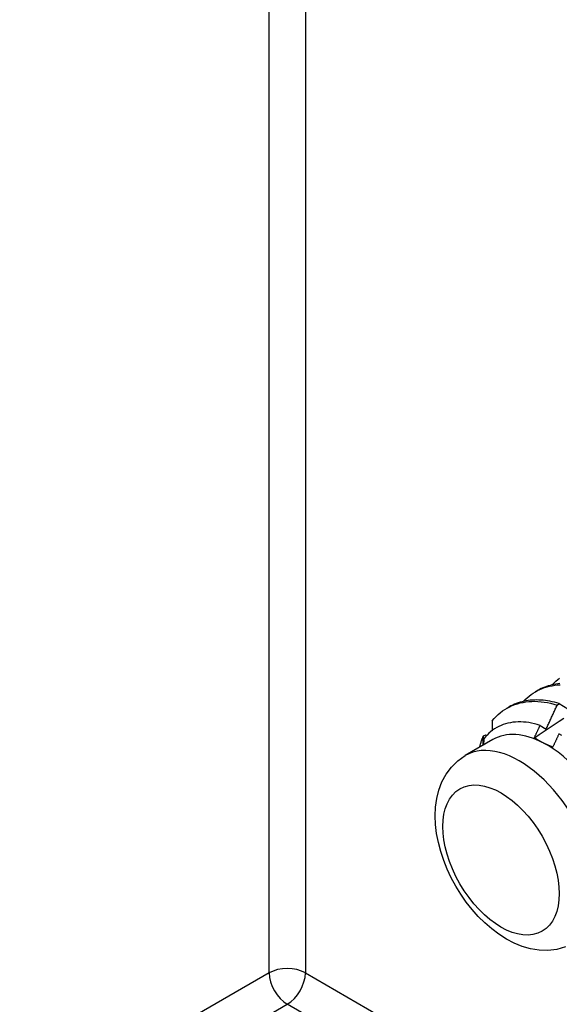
# Model space of a CAD drawing. Header units: inches. Extents: x 0 to 144, y -11 to 93.
# Tile 39 of 53: x 120.418 to 121.07, y 51.287 to 52.477. Entities that reach past the tile are written whole.
import ezdxf

# ---------------------------------------------------------------- set-up
doc = ezdxf.new("R2010")
doc.units = ezdxf.units.IN
doc.header["$LTSCALE"] = 8.616264
doc.header["$MEASUREMENT"] = 0
doc.layers.add('Visible Edges(ANSI)', color=7, linetype='Continuous', lineweight=25)
doc.layers.add('Visible Tangent Edges(ANSI)', color=7, linetype='Continuous', lineweight=25)

msp = doc.modelspace()

# ---------------------------------------------------------------- linework, layer by layer
at = {"layer": 'Visible Edges(ANSI)'}
for p, q in [((121.0412, 51.6649), (121.044, 51.6666)), ((121.0064, 51.6448), (121.0092, 51.6465)), ((121.0672, 51.6486), (121.0697, 51.6503)), ((121.0697, 51.6503), (121.0855, 51.6406)), ((121.0467, 51.624), (121.054, 51.6196)), ((120.9896, 51.6068), (120.9562, 51.5875)), ((120.9782, 51.6113), (120.9809, 51.6127)), ((120.9786, 51.6077), (120.9783, 51.6002)), ((120.9809, 51.6127), (120.9825, 51.6122))]:
    msp.add_line(p, q, dxfattribs=at)
at = {"layer": 'Visible Edges(ANSI)', "flags": 128}
for points in [[(121.0704, 51.6745), (121.068, 51.6742), (121.0656, 51.6739), (121.0633, 51.6735), (121.061, 51.673), (121.0588, 51.6724), (121.0566, 51.6718), (121.0544, 51.6711), (121.0522, 51.6703), (121.0501, 51.6694), (121.0481, 51.6685), (121.046, 51.6675), (121.0441, 51.6664)], [(121.0614, 51.6732), (121.0635, 51.6754), (121.0657, 51.6774), (121.0679, 51.6793), (121.0703, 51.6811)], [(121.0266, 51.6532), (121.0288, 51.6554), (121.0311, 51.6575), (121.0334, 51.6595), (121.0359, 51.6613), (121.0384, 51.6631), (121.041, 51.6647), (121.0437, 51.6661), (121.0464, 51.6674), (121.0492, 51.6686), (121.0521, 51.6697), (121.0551, 51.6706), (121.0581, 51.6714), (121.0612, 51.672), (121.0643, 51.6725), (121.0675, 51.6729), (121.0708, 51.6731)], [(120.9888, 51.6296), (120.9911, 51.6322), (120.9934, 51.6348), (120.9959, 51.6371), (120.9985, 51.6393), (121.0012, 51.6414), (121.004, 51.6433), (121.0069, 51.645), (121.0099, 51.6465), (121.0129, 51.6479), (121.0161, 51.6491), (121.0193, 51.6502), (121.0227, 51.6511), (121.0261, 51.6518), (121.0295, 51.6524), (121.033, 51.6528), (121.0366, 51.653), (121.0403, 51.6531), (121.044, 51.6529), (121.0478, 51.6526), (121.0516, 51.6522), (121.0554, 51.6515), (121.0593, 51.6507), (121.0632, 51.6497), (121.0672, 51.6486)], [(121.0697, 51.6503), (121.0669, 51.6511), (121.0641, 51.6519), (121.0613, 51.6525), (121.0585, 51.6531), (121.0558, 51.6536), (121.0531, 51.654), (121.0504, 51.6543), (121.0477, 51.6545), (121.045, 51.6546), (121.0424, 51.6547), (121.0398, 51.6546), (121.0372, 51.6545), (121.0347, 51.6543), (121.0322, 51.654), (121.0297, 51.6536), (121.0273, 51.6531), (121.0249, 51.6526), (121.0225, 51.6519), (121.0202, 51.6512), (121.0179, 51.6504), (121.0157, 51.6495), (121.0135, 51.6485), (121.0113, 51.6475), (121.0092, 51.6463)], [(121.054, 51.6196), (121.0545, 51.6208), (121.0551, 51.622), (121.0556, 51.6232), (121.0562, 51.6244), (121.0568, 51.6256), (121.0573, 51.6268), (121.0579, 51.628), (121.0584, 51.6292), (121.059, 51.6304), (121.0595, 51.6316), (121.0601, 51.6328), (121.0606, 51.634), (121.0612, 51.6353), (121.0617, 51.6365), (121.0623, 51.6377), (121.0628, 51.6389), (121.0634, 51.6401), (121.0639, 51.6413), (121.0645, 51.6425), (121.065, 51.6437), (121.0656, 51.6449), (121.0661, 51.6462), (121.0667, 51.6474), (121.0672, 51.6486)], [(121.0467, 51.624), (121.0432, 51.6251), (121.0398, 51.626), (121.0364, 51.6267), (121.0331, 51.6273), (121.0297, 51.6277), (121.0265, 51.628), (121.0232, 51.6282), (121.02, 51.6281), (121.0169, 51.628), (121.0138, 51.6277), (121.0108, 51.6272), (121.0078, 51.6266), (121.005, 51.6258), (121.0021, 51.6249), (120.9994, 51.6238), (120.9967, 51.6226), (120.9942, 51.6213), (120.9917, 51.6197), (120.9893, 51.6181), (120.9869, 51.6163), (120.9847, 51.6144), (120.9825, 51.6123), (120.9805, 51.6101), (120.9786, 51.6077)], [(120.9888, 51.6296), (120.9888, 51.6291), (120.9888, 51.6286), (120.9888, 51.6281), (120.9888, 51.6276), (120.9888, 51.6271), (120.9888, 51.6266), (120.9887, 51.6261), (120.9887, 51.6256), (120.9887, 51.6251), (120.9887, 51.6246), (120.9887, 51.6241), (120.9887, 51.6236), (120.9887, 51.6231), (120.9887, 51.6226), (120.9887, 51.6221), (120.9887, 51.6216), (120.9886, 51.6211), (120.9886, 51.6206), (120.9886, 51.6201), (120.9886, 51.6196), (120.9886, 51.6191), (120.9886, 51.6186), (120.9886, 51.6181), (120.9886, 51.6176)], [(121.0397, 51.6091), (121.0456, 51.6131), (121.0516, 51.6171), (121.0576, 51.621), (121.0635, 51.625), (121.0695, 51.629), (121.0755, 51.6329)], [(121.0397, 51.6091), (121.04, 51.6097), (121.0403, 51.6103), (121.0406, 51.611), (121.0408, 51.6116), (121.0411, 51.6122), (121.0414, 51.6128), (121.0417, 51.6134), (121.042, 51.6141), (121.0423, 51.6147), (121.0426, 51.6153), (121.0429, 51.6159), (121.0432, 51.6166), (121.0435, 51.6172), (121.0438, 51.6178), (121.0441, 51.6184), (121.0444, 51.619), (121.0447, 51.6197), (121.045, 51.6203), (121.0452, 51.6209), (121.0455, 51.6215), (121.0458, 51.6222), (121.0461, 51.6228), (121.0464, 51.6234), (121.0467, 51.624)], [(120.9736, 51.5975), (120.9737, 51.5981), (120.9739, 51.5987), (120.9741, 51.5993), (120.9742, 51.5999), (120.9744, 51.6005), (120.9746, 51.6011), (120.9747, 51.6017), (120.9749, 51.6023), (120.9751, 51.6028), (120.9753, 51.6034), (120.9755, 51.604), (120.9756, 51.6046), (120.9758, 51.6052), (120.976, 51.6057), (120.9762, 51.6063), (120.9764, 51.6069), (120.9766, 51.6075), (120.9768, 51.608), (120.9771, 51.6086), (120.9773, 51.6091), (120.9775, 51.6097), (120.9777, 51.6102), (120.9779, 51.6108), (120.9782, 51.6113)], [(120.9777, 51.5999), (120.9777, 51.6004), (120.9777, 51.6008), (120.9778, 51.6013), (120.9778, 51.6018), (120.9778, 51.6023), (120.9778, 51.6027), (120.9778, 51.6032), (120.9779, 51.6037), (120.9779, 51.6042), (120.9779, 51.6047), (120.9779, 51.6051), (120.9779, 51.6056), (120.978, 51.6061), (120.978, 51.6066), (120.978, 51.607), (120.978, 51.6075), (120.978, 51.608), (120.9781, 51.6085), (120.9781, 51.609), (120.9781, 51.6094), (120.9781, 51.6099), (120.9781, 51.6104), (120.9781, 51.6109), (120.9782, 51.6113)], [(121.0502, 51.603), (121.0497, 51.6032), (121.0492, 51.6034), (121.0488, 51.6037), (121.0483, 51.6039), (121.0479, 51.6042), (121.0474, 51.6044), (121.047, 51.6047), (121.0465, 51.6049), (121.0461, 51.6052), (121.0456, 51.6054), (121.0452, 51.6057), (121.0447, 51.6059), (121.0443, 51.6062), (121.0439, 51.6065), (121.0434, 51.6067), (121.043, 51.607), (121.0426, 51.6072), (121.0422, 51.6075), (121.0417, 51.6078), (121.0413, 51.608), (121.0409, 51.6083), (121.0405, 51.6086), (121.0401, 51.6088), (121.0397, 51.6091)], [(121.0619, 51.5976), (121.0614, 51.5978), (121.0609, 51.598), (121.0604, 51.5983), (121.0599, 51.5985), (121.0594, 51.5987), (121.0589, 51.5989), (121.0584, 51.5991), (121.0579, 51.5993), (121.0574, 51.5995), (121.0569, 51.5997), (121.0564, 51.6), (121.0559, 51.6002), (121.0554, 51.6004), (121.0549, 51.6006), (121.0544, 51.6009), (121.0539, 51.6011), (121.0535, 51.6013), (121.053, 51.6015), (121.0525, 51.6018), (121.052, 51.602), (121.0516, 51.6022), (121.0511, 51.6025), (121.0506, 51.6027), (121.0502, 51.603)], [(121.0694, 51.6139), (121.0691, 51.6132), (121.0688, 51.6125), (121.0685, 51.6118), (121.0682, 51.6112), (121.0679, 51.6105), (121.0676, 51.6098), (121.0673, 51.6091), (121.0669, 51.6085), (121.0666, 51.6078), (121.0663, 51.6071), (121.066, 51.6064), (121.0657, 51.6057), (121.0654, 51.6051), (121.0651, 51.6044), (121.0647, 51.6037), (121.0644, 51.603), (121.0641, 51.6024), (121.0638, 51.6017), (121.0635, 51.601), (121.0632, 51.6003), (121.0629, 51.5997), (121.0625, 51.599), (121.0622, 51.5983), (121.0619, 51.5976)], [(121.0731, 51.6117), (121.0694, 51.6139)], [(121.0772, 51.3561), (121.0667, 51.3531), (121.0561, 51.3519), (121.0455, 51.3522), (121.0351, 51.3539), (121.025, 51.3568), (121.0153, 51.3608), (121.0059, 51.3657), (120.9969, 51.3714), (120.9882, 51.3779), (120.9798, 51.3851), (120.9719, 51.393), (120.9644, 51.4014), (120.9573, 51.4104), (120.9507, 51.4198), (120.9447, 51.4297), (120.9392, 51.4398), (120.9343, 51.4502), (120.9301, 51.4608), (120.9265, 51.4716), (120.9237, 51.4824), (120.9216, 51.4932), (120.9203, 51.504), (120.9199, 51.5147), (120.9203, 51.5253), (120.9218, 51.5357), (120.9243, 51.5458), (120.928, 51.5557), (120.9331, 51.565), (120.9395, 51.5736), (120.9472, 51.5812), (120.9562, 51.5875)]]:
    msp.add_lwpolyline(points, dxfattribs=at)
at = {"layer": 'Visible Edges(ANSI)'}
for major_axis, start_param, end_param in [((-0.0655, 0.1134), 5.550735, 6.283185), ((0.0655, -0.1134), 1.361945, 2.409143)]:
    msp.add_ellipse((121.0551, 51.4934), major_axis=major_axis, ratio=0.57735, start_param=start_param, end_param=end_param, dxfattribs=at)
at = {"layer": 'Visible Tangent Edges(ANSI)'}
for p, q in [((120.7192, 51.3248), (120.7192, 59.6953)), ((120.763, 59.67), (120.763, 51.3248)), ((120.7192, 51.3248), (115.6994, 48.4266)), ((120.763, 51.3248), (127.9902, 47.1521)), ((115.7213, 48.3886), (120.7411, 51.2868)), ((127.9902, 47.1015), (120.7411, 51.2868))]:
    msp.add_line(p, q, dxfattribs=at)
for centre, major_axis, start_param, end_param in [((121.0217, 51.4741), (0.0655, -0.1134), 0, 3.141593), ((120.7411, 51.3121), (-0.031, 0), 3.926991, 5.497787), ((120.7411, 51.3121), (0.0155, -0.0268), 3.926991, 5.497787), ((120.7411, 51.3121), (-0.0155, -0.0268), 0.785398, 2.356194)]:
    msp.add_ellipse(centre, major_axis=major_axis, ratio=0.57735, start_param=start_param, end_param=end_param, dxfattribs=at)
msp.add_ellipse((120.9994, 51.4612), major_axis=(0.0497, -0.0861), ratio=0.57735, dxfattribs=at)

doc.saveas('drawing.dxf')
